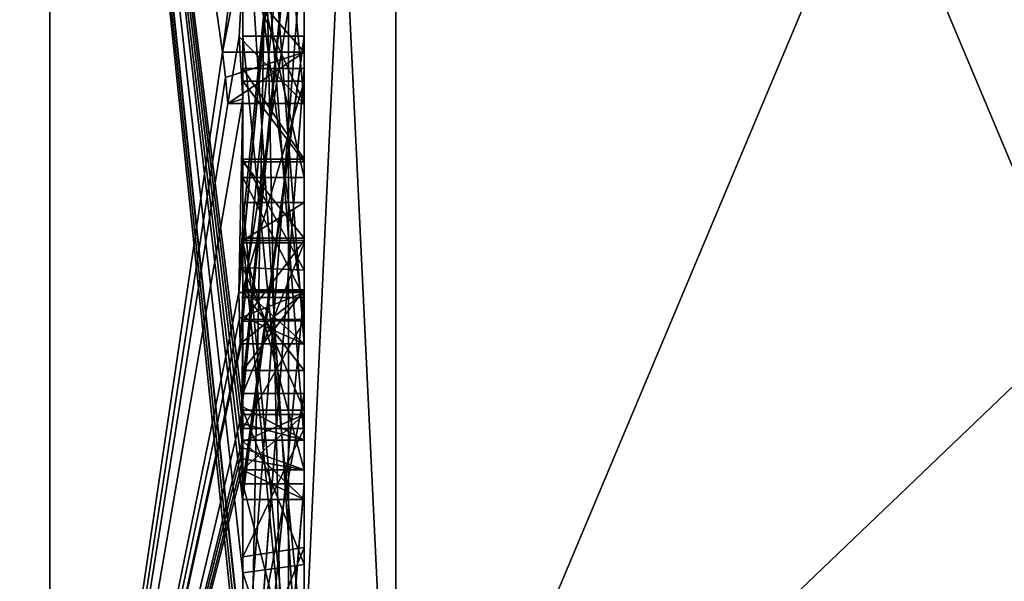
# Model space of a CAD drawing. Extents: x -23 to 470, y -2000 to 0.
# Tile 68 of 172: x 463.67 to 466.89, y -1988.24 to -1986.41. Entities that reach past the tile are written whole.
import ezdxf

# ---------------------------------------------------------------- set-up
doc = ezdxf.new("R2010")
doc.units = 0
doc.header["$LTSCALE"] = 64.024212
for name, color, linetype in [('1003', 7, 'CONTINUOUS'), ('1004', 7, 'CONTINUOUS'), ('1005', 7, 'CONTINUOUS'), ('1006', 7, 'CONTINUOUS'), ('1007', 7, 'CONTINUOUS'), ('1012', 7, 'CONTINUOUS'), ('1013', 7, 'CONTINUOUS'), ('1014', 7, 'CONTINUOUS'), ('1018', 7, 'CONTINUOUS'), ('1019', 7, 'CONTINUOUS'), ('1020', 7, 'CONTINUOUS'), ('1021', 7, 'CONTINUOUS'), ('1022', 7, 'CONTINUOUS'), ('1023', 7, 'CONTINUOUS'), ('1024', 7, 'CONTINUOUS'), ('1026', 7, 'CONTINUOUS'), ('1027', 7, 'CONTINUOUS'), ('1028', 7, 'CONTINUOUS'), ('1029', 7, 'CONTINUOUS'), ('1030', 7, 'CONTINUOUS'), ('1031', 7, 'CONTINUOUS'), ('1032', 7, 'CONTINUOUS'), ('1033', 7, 'CONTINUOUS'), ('1044', 7, 'CONTINUOUS'), ('1045', 7, 'CONTINUOUS'), ('876', 7, 'CONTINUOUS'), ('877', 7, 'CONTINUOUS'), ('881', 7, 'CONTINUOUS'), ('886', 7, 'CONTINUOUS'), ('887', 7, 'CONTINUOUS'), ('896', 7, 'CONTINUOUS'), ('897', 7, 'CONTINUOUS'), ('898', 7, 'CONTINUOUS'), ('901', 7, 'CONTINUOUS'), ('902', 7, 'CONTINUOUS'), ('903', 7, 'CONTINUOUS'), ('905', 7, 'CONTINUOUS'), ('907', 7, 'CONTINUOUS'), ('908', 7, 'CONTINUOUS'), ('910', 7, 'CONTINUOUS'), ('911', 7, 'CONTINUOUS'), ('915', 7, 'CONTINUOUS'), ('917', 7, 'CONTINUOUS'), ('918', 7, 'CONTINUOUS'), ('919', 7, 'CONTINUOUS'), ('923', 7, 'CONTINUOUS'), ('957', 7, 'CONTINUOUS'), ('958', 7, 'CONTINUOUS')]:
    doc.layers.add(name, color=color, linetype=linetype)

msp = doc.modelspace()

# ---------------------------------------------------------------- linework, layer by layer
at = {"layer": '1003', "linetype": 'CONTINUOUS'}
for points in [[(464.4, -1986.8713, 25.1498), (464.4, -1986.608, 25.3018), (464.6, -1986.8713, 25.1498), (464.4, -1986.8713, 25.1498)], [(464.4, -1986.608, 25.3018), (464.6, -1986.608, 25.3018), (464.6, -1986.8713, 25.1498), (464.4, -1986.608, 25.3018)]]:
    msp.add_3dface(points, dxfattribs=at)
at = {"layer": '1004', "linetype": 'CONTINUOUS'}
for points in [[(464.4, -1986.608, 25.3018), (464.4, -1987.2894, 26.4821), (464.6, -1986.608, 25.3018), (464.4, -1986.608, 25.3018)], [(464.4, -1987.2894, 26.4821), (464.6, -1987.2894, 26.4821), (464.6, -1986.608, 25.3018), (464.4, -1987.2894, 26.4821)]]:
    msp.add_3dface(points, dxfattribs=at)
at = {"layer": '1005', "linetype": 'CONTINUOUS'}
for points in [[(464.4, -1987.2894, 26.4821), (464.4, -1987.5527, 26.33), (464.6, -1987.2894, 26.4821), (464.4, -1987.2894, 26.4821)], [(464.4, -1987.5527, 26.33), (464.6, -1987.5527, 26.33), (464.6, -1987.2894, 26.4821), (464.4, -1987.5527, 26.33)]]:
    msp.add_3dface(points, dxfattribs=at)
at = {"layer": '1006', "linetype": 'CONTINUOUS'}
for points in [[(464.4, -1987.5527, 26.33), (464.4, -1987.2944, 25.8826), (464.6, -1987.5527, 26.33), (464.4, -1987.5527, 26.33)], [(464.4, -1987.2944, 25.8826), (464.6, -1987.2944, 25.8826), (464.6, -1987.5527, 26.33), (464.4, -1987.2944, 25.8826)]]:
    msp.add_3dface(points, dxfattribs=at)
at = {"layer": '1007', "linetype": 'CONTINUOUS'}
for points in [[(464.4, -1987.2944, 25.8826), (464.4, -1989.3659, 24.6866), (464.6, -1987.2944, 25.8826), (464.4, -1987.2944, 25.8826)], [(464.4, -1989.3659, 24.6866), (464.6, -1989.3659, 24.6866), (464.6, -1987.2944, 25.8826), (464.4, -1989.3659, 24.6866)]]:
    msp.add_3dface(points, dxfattribs=at)
at = {"layer": '1012', "linetype": 'CONTINUOUS'}
for points in [[(464.3834, -1986.2602, 46.718), (464.6, -1986.5125, 46.8636), (464.6, -1983.9144, 45.3636), (464.3834, -1986.2602, 46.718)], [(464.3834, -1986.2602, 46.718), (464.3341, -1986.5125, 46.8636), (464.6, -1986.5125, 46.8636), (464.3834, -1986.2602, 46.718)]]:
    msp.add_3dface(points, dxfattribs=at)
at = {"layer": '1013', "linetype": 'CONTINUOUS'}
for points in [[(464.3341, -1986.5125, 46.8636), (464.3429, -1986.5961, 46.7189), (464.6, -1986.5125, 46.8636), (464.3341, -1986.5125, 46.8636)], [(464.3429, -1986.5961, 46.7189), (464.3508, -1986.6805, 46.5727), (464.6, -1986.5125, 46.8636), (464.3429, -1986.5961, 46.7189)], [(464.3508, -1986.6805, 46.5727), (464.6, -1986.6805, 46.5727), (464.6, -1986.5125, 46.8636), (464.3508, -1986.6805, 46.5727)]]:
    msp.add_3dface(points, dxfattribs=at)
at = {"layer": '1014', "linetype": 'CONTINUOUS'}
for points in [[(464.4, -1986.2421, 46.3196), (464.4, -1984.4525, 45.2864), (464.6, -1986.6805, 46.5727), (464.4, -1986.2421, 46.3196)], [(464.4, -1984.4525, 45.2864), (464.6, -1984.4525, 45.2864), (464.6, -1986.6805, 46.5727), (464.4, -1984.4525, 45.2864)], [(464.3877, -1986.4626, 46.4469), (464.4, -1986.2421, 46.3196), (464.6, -1986.6805, 46.5727), (464.3877, -1986.4626, 46.4469)], [(464.3508, -1986.6805, 46.5727), (464.3877, -1986.4626, 46.4469), (464.6, -1986.6805, 46.5727), (464.3508, -1986.6805, 46.5727)]]:
    msp.add_3dface(points, dxfattribs=at)
at = {"layer": '1018', "linetype": 'CONTINUOUS'}
for points in [[(464.3967, -1987.1853, 45.4378), (464.3867, -1987.2981, 45.5029), (464.6, -1985.0701, 44.2166), (464.3967, -1987.1853, 45.4378)], [(464.3867, -1987.2981, 45.5029), (464.6, -1987.2981, 45.5029), (464.6, -1985.0701, 44.2166), (464.3867, -1987.2981, 45.5029)], [(464.4, -1987.0722, 45.3725), (464.3967, -1987.1853, 45.4378), (464.6, -1985.0701, 44.2166), (464.4, -1987.0722, 45.3725)], [(464.4, -1985.0701, 44.2166), (464.4, -1987.0722, 45.3725), (464.6, -1985.0701, 44.2166), (464.4, -1985.0701, 44.2166)]]:
    msp.add_3dface(points, dxfattribs=at)
at = {"layer": '1019', "linetype": 'CONTINUOUS'}
for points in [[(464.3867, -1987.2981, 45.5029), (464.3893, -1987.3819, 45.3577), (464.6, -1987.2981, 45.5029), (464.3867, -1987.2981, 45.5029)], [(464.3893, -1987.3819, 45.3577), (464.3915, -1987.4661, 45.212), (464.6, -1987.2981, 45.5029), (464.3893, -1987.3819, 45.3577)], [(464.3915, -1987.4661, 45.212), (464.6, -1987.4661, 45.212), (464.6, -1987.2981, 45.5029), (464.3915, -1987.4661, 45.212)]]:
    msp.add_3dface(points, dxfattribs=at)
at = {"layer": '1020', "linetype": 'CONTINUOUS'}
for points in [[(464.3989, -1987.6475, 44.7575), (464.3958, -1987.6968, 44.8124), (464.6, -1985.5888, 42.4636), (464.3989, -1987.6475, 44.7575)], [(464.3958, -1987.6968, 44.8124), (464.6, -1987.6968, 44.8124), (464.6, -1985.5888, 42.4636), (464.3958, -1987.6968, 44.8124)], [(464.4, -1987.5981, 44.7025), (464.3989, -1987.6475, 44.7575), (464.6, -1985.5888, 42.4636), (464.4, -1987.5981, 44.7025)], [(464.4, -1985.5888, 42.4636), (464.4, -1987.5981, 44.7025), (464.6, -1985.5888, 42.4636), (464.4, -1985.5888, 42.4636)]]:
    msp.add_3dface(points, dxfattribs=at)
at = {"layer": '1021', "linetype": 'CONTINUOUS'}
for points in [[(464.3958, -1987.6968, 44.8124), (464.3969, -1987.787, 44.656), (464.6, -1987.6968, 44.8124), (464.3958, -1987.6968, 44.8124)], [(464.3969, -1987.787, 44.656), (464.3978, -1987.8775, 44.4994), (464.6, -1987.6968, 44.8124), (464.3969, -1987.787, 44.656)], [(464.3978, -1987.8775, 44.4994), (464.6, -1987.8775, 44.4994), (464.6, -1987.6968, 44.8124), (464.3978, -1987.8775, 44.4994)]]:
    msp.add_3dface(points, dxfattribs=at)
at = {"layer": '1022', "linetype": 'CONTINUOUS'}
for points in [[(464.4, -1987.8058, 44.4205), (464.4, -1987.1358, 43.6833), (464.6, -1987.8775, 44.4994), (464.4, -1987.8058, 44.4205)], [(464.4, -1987.1358, 43.6833), (464.6, -1987.1358, 43.6833), (464.6, -1987.8775, 44.4994), (464.4, -1987.1358, 43.6833)], [(464.3995, -1987.8416, 44.46), (464.4, -1987.8058, 44.4205), (464.6, -1987.8775, 44.4994), (464.3995, -1987.8416, 44.46)], [(464.3978, -1987.8775, 44.4994), (464.3995, -1987.8416, 44.46), (464.6, -1987.8775, 44.4994), (464.3978, -1987.8775, 44.4994)]]:
    msp.add_3dface(points, dxfattribs=at)
at = {"layer": '1023', "linetype": 'CONTINUOUS'}
for points in [[(464.4, -1987.1358, 43.6833), (464.4, -1987.6281, 42.8308), (464.6, -1987.1358, 43.6833), (464.4, -1987.1358, 43.6833)], [(464.4, -1987.6281, 42.8308), (464.6, -1987.6281, 42.8308), (464.6, -1987.1358, 43.6833), (464.4, -1987.6281, 42.8308)]]:
    msp.add_3dface(points, dxfattribs=at)
at = {"layer": '1024', "linetype": 'CONTINUOUS'}
for points in [[(464.4, -1987.6281, 42.8308), (464.4, -1988.7017, 43.0683), (464.6, -1987.6281, 42.8308), (464.4, -1987.6281, 42.8308)], [(464.4, -1988.7017, 43.0683), (464.6, -1988.7035, 43.0687), (464.6, -1987.6281, 42.8308), (464.4, -1988.7017, 43.0683)]]:
    msp.add_3dface(points, dxfattribs=at)
at = {"layer": '1026', "linetype": 'CONTINUOUS'}
for points in [[(464.4, -1987.3148, 42.7653), (464.4, -1986.9225, 43.4447), (464.6, -1987.3148, 42.7653), (464.4, -1987.3148, 42.7653)], [(464.6, -1987.3148, 42.7653), (464.4, -1986.9225, 43.4447), (464.6, -1986.9225, 43.4447), (464.6, -1987.3148, 42.7653)]]:
    msp.add_3dface(points, dxfattribs=at)
at = {"layer": '1027', "linetype": 'CONTINUOUS'}
for points in [[(464.4, -1986.9225, 43.4447), (464.4, -1986.0428, 42.4851), (464.6, -1986.9225, 43.4447), (464.4, -1986.9225, 43.4447)], [(464.4, -1986.0428, 42.4851), (464.6, -1986.0428, 42.4851), (464.6, -1986.9225, 43.4447), (464.4, -1986.0428, 42.4851)]]:
    msp.add_3dface(points, dxfattribs=at)
at = {"layer": '1028', "linetype": 'CONTINUOUS'}
for points in [[(464.4, -1986.0428, 42.4851), (464.4, -1987.3148, 42.7653), (464.6, -1986.0428, 42.4851), (464.4, -1986.0428, 42.4851)], [(464.4, -1987.3148, 42.7653), (464.6, -1987.3148, 42.7653), (464.6, -1986.0428, 42.4851), (464.4, -1987.3148, 42.7653)]]:
    msp.add_3dface(points, dxfattribs=at)
at = {"layer": '1029', "linetype": 'CONTINUOUS'}
for points in [[(464.4, -1986.8623, 40.2577), (464.4, -1986.5668, 40.7696), (464.6, -1986.8623, 40.2577), (464.4, -1986.8623, 40.2577)], [(464.4, -1986.5668, 40.7696), (464.6, -1986.5668, 40.7696), (464.6, -1986.8623, 40.2577), (464.4, -1986.5668, 40.7696)]]:
    msp.add_3dface(points, dxfattribs=at)
at = {"layer": '1030', "linetype": 'CONTINUOUS'}
for points in [[(464.4, -1989.0759, 41.8156), (464.4, -1987.0044, 40.6196), (464.6, -1989.0759, 41.8156), (464.4, -1989.0759, 41.8156)], [(464.6, -1989.0759, 41.8156), (464.4, -1987.0044, 40.6196), (464.6, -1987.0044, 40.6196), (464.6, -1989.0759, 41.8156)]]:
    msp.add_3dface(points, dxfattribs=at)
at = {"layer": '1031', "linetype": 'CONTINUOUS'}
for points in [[(464.4, -1987.0044, 40.6196), (464.4, -1987.1278, 40.406), (464.6, -1987.0044, 40.6196), (464.4, -1987.0044, 40.6196)], [(464.4, -1987.1278, 40.406), (464.6, -1987.1278, 40.406), (464.6, -1987.0044, 40.6196), (464.4, -1987.1278, 40.406)]]:
    msp.add_3dface(points, dxfattribs=at)
at = {"layer": '1032', "linetype": 'CONTINUOUS'}
for points in [[(464.4, -1987.1278, 40.406), (464.4, -1987.3925, 40.1131), (464.6, -1987.1278, 40.406), (464.4, -1987.1278, 40.406)], [(464.4, -1987.3925, 40.1131), (464.6, -1987.3909, 40.1138), (464.6, -1987.1278, 40.406), (464.4, -1987.3925, 40.1131)], [(464.4, -1987.3925, 40.1131), (464.4, -1987.7428, 39.9829), (464.6, -1987.3909, 40.1138), (464.4, -1987.3925, 40.1131)], [(464.4, -1987.7428, 39.9829), (464.6, -1987.7428, 39.9829), (464.6, -1987.3909, 40.1138), (464.4, -1987.7428, 39.9829)]]:
    msp.add_3dface(points, dxfattribs=at)
at = {"layer": '1033', "linetype": 'CONTINUOUS'}
for points in [[(464.4, -1987.7428, 39.9829), (464.4, -1988.1618, 40.0093), (464.6, -1987.7428, 39.9829), (464.4, -1987.7428, 39.9829)], [(464.4, -1988.1618, 40.0093), (464.6, -1988.1316, 40.0018), (464.6, -1987.7428, 39.9829), (464.4, -1988.1618, 40.0093)], [(464.4, -1988.1618, 40.0093), (464.4, -1988.6269, 40.2036), (464.6, -1988.1316, 40.0018), (464.4, -1988.1618, 40.0093)], [(464.4, -1988.6269, 40.2036), (464.6, -1988.6269, 40.2036), (464.6, -1988.1316, 40.0018), (464.4, -1988.6269, 40.2036)]]:
    msp.add_3dface(points, dxfattribs=at)
at = {"layer": '1044', "linetype": 'CONTINUOUS'}
for points in [[(464.4, -1988.7004, 37.0741), (464.4, -1987.9233, 38.4201), (464.6, -1988.7004, 37.0741), (464.4, -1988.7004, 37.0741)], [(464.4, -1987.9233, 38.4201), (464.6, -1987.9233, 38.4201), (464.6, -1988.7004, 37.0741), (464.4, -1987.9233, 38.4201)]]:
    msp.add_3dface(points, dxfattribs=at)
at = {"layer": '1045', "linetype": 'CONTINUOUS'}
for points in [[(464.4, -1990.2826, 39.7822), (464.3963, -1990.4022, 39.8513), (464.6, -1987.9233, 38.4201), (464.4, -1990.2826, 39.7822)], [(464.3963, -1990.4022, 39.8513), (464.6, -1990.5214, 39.9201), (464.6, -1987.9233, 38.4201), (464.3963, -1990.4022, 39.8513)], [(464.4, -1987.9233, 38.4201), (464.4, -1990.2826, 39.7822), (464.6, -1987.9233, 38.4201), (464.4, -1987.9233, 38.4201)]]:
    msp.add_3dface(points, dxfattribs=at)
at = {"layer": '876', "linetype": 'CONTINUOUS'}
for points in [[(464.9, -1982.093, 47.4185), (464.9, -1989.5332, 34.5315), (468.0232, -1982.093, 47.4185), (464.9, -1982.093, 47.4185)], [(468.0232, -1982.093, 47.4185), (464.9, -1989.5332, 34.5315), (468.7857, -1985.8131, 40.975), (468.0232, -1982.093, 47.4185)], [(468.7857, -1985.8131, 40.975), (464.9, -1989.5332, 34.5315), (468.0232, -1989.5332, 34.5315), (468.7857, -1985.8131, 40.975)]]:
    msp.add_3dface(points, dxfattribs=at)
at = {"layer": '877', "linetype": 'CONTINUOUS'}
for points in [[(464.9, -1989.5332, 31.4685), (464.9, -1982.093, 18.5815), (468.0232, -1989.5332, 31.4685), (464.9, -1989.5332, 31.4685)], [(468.0232, -1989.5332, 31.4685), (464.9, -1982.093, 18.5815), (468.7857, -1985.8131, 25.025), (468.0232, -1989.5332, 31.4685)]]:
    msp.add_3dface(points, dxfattribs=at)
at = {"layer": '881', "linetype": 'CONTINUOUS'}
for points in [[(464.4, -1985.1824, 22.8326), (464.4, -1982.471, 18.2362), (464.4, -1990.0213, 31.3138), (464.4, -1985.1824, 22.8326)], [(464.4, -1987.9233, 38.4201), (464.4, -1988.7004, 37.0741), (464.4, -1982.471, 47.7638), (464.4, -1987.9233, 38.4201)], [(464.4, -1982.471, 47.7638), (464.4, -1988.7004, 37.0741), (464.4, -1990.0213, 34.6862), (464.4, -1982.471, 47.7638)], [(464.4, -1986.8623, 40.2577), (464.4, -1987.9233, 38.4201), (464.4, -1982.471, 47.7638), (464.4, -1986.8623, 40.2577)], [(464.4, -1986.5668, 40.7696), (464.4, -1986.8623, 40.2577), (464.4, -1982.471, 47.7638), (464.4, -1986.5668, 40.7696)], [(464.4, -1985.7982, 42.1008), (464.4, -1986.5668, 40.7696), (464.4, -1982.471, 47.7638), (464.4, -1985.7982, 42.1008)], [(464.4, -1987.6713, 21.3956), (464.4, -1983.1573, 17.0074), (464.4, -1985.1824, 22.8326), (464.4, -1987.6713, 21.3956)], [(464.4, -1987.2856, 45.1078), (464.4, -1985.5888, 42.4636), (464.4, -1984.868, 43.712), (464.4, -1987.2856, 45.1078)], [(464.4, -1985.0701, 44.2166), (464.4, -1985.9098, 45.2243), (464.4, -1986.6649, 45.8527), (464.4, -1985.0701, 44.2166)], [(464.4, -1987.0722, 45.3725), (464.4, -1985.0701, 44.2166), (464.4, -1986.6649, 45.8527), (464.4, -1987.0722, 45.3725)], [(464.4, -1985.3536, 23.129), (464.4, -1985.1824, 22.8326), (464.4, -1990.0213, 31.3138), (464.4, -1985.3536, 23.129)], [(464.4, -1987.3864, 21.9554), (464.4, -1985.3536, 23.129), (464.4, -1985.8936, 24.0644), (464.4, -1987.3864, 21.9554)], [(464.4, -1985.8936, 24.0644), (464.4, -1985.3536, 23.129), (464.4, -1990.0213, 31.3138), (464.4, -1985.8936, 24.0644)], [(464.4, -1987.5981, 44.7025), (464.4, -1985.5888, 42.4636), (464.4, -1987.4432, 44.9061), (464.4, -1987.5981, 44.7025)], [(464.4, -1987.4432, 44.9061), (464.4, -1985.5888, 42.4636), (464.4, -1987.2856, 45.1078), (464.4, -1987.4432, 44.9061)], [(464.4, -1988.8863, 42.752), (464.4, -1986.5668, 40.7696), (464.4, -1985.7982, 42.1008), (464.4, -1988.8863, 42.752)], [(464.4, -1986.0881, 24.4014), (464.4, -1985.8936, 24.0644), (464.4, -1990.0213, 31.3138), (464.4, -1986.0881, 24.4014)], [(464.4, -1985.9098, 45.2243), (464.4, -1986.2421, 46.3196), (464.4, -1986.6649, 45.8527), (464.4, -1985.9098, 45.2243)], [(464.4, -1986.9225, 43.4447), (464.4, -1987.3148, 42.7653), (464.4, -1986.0428, 42.4851), (464.4, -1986.9225, 43.4447)], [(464.4, -1988.6844, 22.9024), (464.4, -1986.0881, 24.4014), (464.4, -1986.8713, 25.1498), (464.4, -1988.6844, 22.9024)], [(464.4, -1986.8713, 25.1498), (464.4, -1986.0881, 24.4014), (464.4, -1986.608, 25.3018), (464.4, -1986.8713, 25.1498)], [(464.4, -1986.608, 25.3018), (464.4, -1986.0881, 24.4014), (464.4, -1990.0213, 31.3138), (464.4, -1986.608, 25.3018)], [(464.4, -1987.9214, 21.7412), (464.4, -1986.4607, 23.7837), (464.4, -1988.4993, 22.6066), (464.4, -1987.9214, 21.7412)], [(464.4, -1989.158, 42.2656), (464.4, -1986.5668, 40.7696), (464.4, -1989.024, 42.5097), (464.4, -1989.158, 42.2656)], [(464.4, -1989.024, 42.5097), (464.4, -1986.5668, 40.7696), (464.4, -1988.8863, 42.752), (464.4, -1989.024, 42.5097)], [(464.4, -1987.2894, 26.4821), (464.4, -1986.608, 25.3018), (464.4, -1990.0213, 31.3138), (464.4, -1987.2894, 26.4821)], [(464.4, -1987.2164, 39.8471), (464.4, -1987.9233, 38.4201), (464.4, -1986.8623, 40.2577), (464.4, -1987.2164, 39.8471)], [(464.4, -1987.1201, 25.5806), (464.4, -1988.6844, 22.9024), (464.4, -1986.8713, 25.1498), (464.4, -1987.1201, 25.5806)], [(464.4, -1987.0044, 40.6196), (464.4, -1989.0759, 41.8156), (464.4, -1987.1278, 40.406), (464.4, -1987.0044, 40.6196)], [(464.4, -1988.9428, 23.9538), (464.4, -1988.6844, 22.9024), (464.4, -1987.1201, 25.5806), (464.4, -1988.9428, 23.9538)], [(464.4, -1989.1915, 24.3847), (464.4, -1988.9428, 23.9538), (464.4, -1987.1201, 25.5806), (464.4, -1989.1915, 24.3847)], [(464.4, -1987.1278, 40.406), (464.4, -1989.0759, 41.8156), (464.4, -1987.3925, 40.1131), (464.4, -1987.1278, 40.406)], [(464.4, -1987.1358, 43.6833), (464.4, -1987.8058, 44.4205), (464.4, -1987.6281, 42.8308), (464.4, -1987.1358, 43.6833)], [(464.4, -1987.6825, 39.6419), (464.4, -1987.9233, 38.4201), (464.4, -1987.2164, 39.8471), (464.4, -1987.6825, 39.6419)], [(464.4, -1987.5527, 26.33), (464.4, -1987.2894, 26.4821), (464.4, -1990.0213, 31.3138), (464.4, -1987.5527, 26.33)], [(464.4, -1987.2944, 25.8826), (464.4, -1987.5527, 26.33), (464.4, -1989.3659, 24.6866), (464.4, -1987.2944, 25.8826)], [(464.4, -1987.3925, 40.1131), (464.4, -1989.0759, 41.8156), (464.4, -1987.7428, 39.9829), (464.4, -1987.3925, 40.1131)], [(464.4, -1989.3659, 24.6866), (464.4, -1987.5527, 26.33), (464.4, -1990.0213, 31.3138), (464.4, -1989.3659, 24.6866)], [(464.4, -1987.6281, 42.8308), (464.4, -1987.8058, 44.4205), (464.4, -1988.2671, 43.7532), (464.4, -1987.6281, 42.8308)], [(464.4, -1988.7017, 43.0683), (464.4, -1987.6281, 42.8308), (464.4, -1988.2671, 43.7532), (464.4, -1988.7017, 43.0683)], [(464.4, -1988.2139, 39.6461), (464.4, -1987.9233, 38.4201), (464.4, -1987.6825, 39.6419), (464.4, -1988.2139, 39.6461)], [(464.4, -1987.7428, 39.9829), (464.4, -1989.0759, 41.8156), (464.4, -1988.1618, 40.0093), (464.4, -1987.7428, 39.9829)], [(464.4, -1988.2162, 22.1702), (464.4, -1987.9214, 21.7412), (464.4, -1988.4993, 22.6066), (464.4, -1988.2162, 22.1702)], [(464.4, -1990.2826, 39.7822), (464.4, -1987.9233, 38.4201), (464.4, -1989.9704, 40.5706), (464.4, -1990.2826, 39.7822)], [(464.4, -1989.9704, 40.5706), (464.4, -1987.9233, 38.4201), (464.4, -1989.3232, 40.2874), (464.4, -1989.9704, 40.5706)], [(464.4, -1989.3232, 40.2874), (464.4, -1987.9233, 38.4201), (464.4, -1988.8118, 39.8832), (464.4, -1989.3232, 40.2874)], [(464.4, -1988.8118, 39.8832), (464.4, -1987.9233, 38.4201), (464.4, -1988.2139, 39.6461), (464.4, -1988.8118, 39.8832)], [(464.4, -1988.1618, 40.0093), (464.4, -1989.0759, 41.8156), (464.4, -1988.6269, 40.2036), (464.4, -1988.1618, 40.0093)]]:
    msp.add_3dface(points, dxfattribs=at)
at = {"layer": '886', "linetype": 'CONTINUOUS'}
for points in [[(462.1949, -1989.7843, 45.921), (463.7698, -1982.5797, 51.3246), (462.1949, -1978.793, 53.9066), (462.1949, -1989.7843, 45.921)], [(463.7698, -1990.3246, 43.5797), (463.7698, -1982.5797, 51.3246), (462.1949, -1989.7843, 45.921), (463.7698, -1990.3246, 43.5797)], [(464.3341, -1986.5125, 46.8636), (464.4, -1986.0038, 46.5699), (463.7698, -1982.5797, 51.3246), (464.3341, -1986.5125, 46.8636)], [(463.7698, -1990.3246, 43.5797), (464.3341, -1986.5125, 46.8636), (463.7698, -1982.5797, 51.3246), (463.7698, -1990.3246, 43.5797)], [(464.3834, -1986.2602, 46.718), (464.4, -1986.0038, 46.5699), (464.3341, -1986.5125, 46.8636), (464.3834, -1986.2602, 46.718)], [(464.4, -1986.6649, 45.8527), (464.4, -1986.2421, 46.3196), (464.3877, -1986.4626, 46.4469), (464.4, -1986.6649, 45.8527)], [(464.3508, -1986.6805, 46.5727), (464.4, -1986.6649, 45.8527), (464.3877, -1986.4626, 46.4469), (464.3508, -1986.6805, 46.5727)], [(464.3429, -1986.5961, 46.7189), (464.3341, -1986.5125, 46.8636), (463.7698, -1990.3246, 43.5797), (464.3429, -1986.5961, 46.7189)], [(464.3508, -1986.6805, 46.5727), (464.3429, -1986.5961, 46.7189), (463.7698, -1990.3246, 43.5797), (464.3508, -1986.6805, 46.5727)], [(464.4, -1986.6649, 45.8527), (464.3508, -1986.6805, 46.5727), (463.7698, -1990.3246, 43.5797), (464.4, -1986.6649, 45.8527)], [(464.3867, -1987.2981, 45.5029), (464.4, -1986.6649, 45.8527), (463.7698, -1990.3246, 43.5797), (464.3867, -1987.2981, 45.5029)], [(464.4, -1987.0722, 45.3725), (464.4, -1986.6649, 45.8527), (464.3867, -1987.2981, 45.5029), (464.4, -1987.0722, 45.3725)], [(464.3967, -1987.1853, 45.4378), (464.4, -1987.0722, 45.3725), (464.3867, -1987.2981, 45.5029), (464.3967, -1987.1853, 45.4378)], [(464.3893, -1987.3819, 45.3577), (464.3867, -1987.2981, 45.5029), (463.7698, -1990.3246, 43.5797), (464.3893, -1987.3819, 45.3577)], [(464.4, -1987.4432, 44.9061), (464.4, -1987.2856, 45.1078), (464.3979, -1987.376, 45.1599), (464.4, -1987.4432, 44.9061)], [(464.3915, -1987.4661, 45.212), (464.4, -1987.4432, 44.9061), (464.3979, -1987.376, 45.1599), (464.3915, -1987.4661, 45.212)], [(464.3915, -1987.4661, 45.212), (464.3893, -1987.3819, 45.3577), (463.7698, -1990.3246, 43.5797), (464.3915, -1987.4661, 45.212)], [(464.4, -1987.4432, 44.9061), (464.3915, -1987.4661, 45.212), (463.7698, -1990.3246, 43.5797), (464.4, -1987.4432, 44.9061)], [(464.3958, -1987.6968, 44.8124), (464.4, -1987.4432, 44.9061), (463.7698, -1990.3246, 43.5797), (464.3958, -1987.6968, 44.8124)], [(464.3989, -1987.6475, 44.7575), (464.4, -1987.4432, 44.9061), (464.3958, -1987.6968, 44.8124), (464.3989, -1987.6475, 44.7575)], [(464.4, -1987.5981, 44.7025), (464.4, -1987.4432, 44.9061), (464.3989, -1987.6475, 44.7575), (464.4, -1987.5981, 44.7025)], [(464.3969, -1987.787, 44.656), (464.3958, -1987.6968, 44.8124), (463.7698, -1990.3246, 43.5797), (464.3969, -1987.787, 44.656)], [(464.3978, -1987.8775, 44.4994), (464.3969, -1987.787, 44.656), (463.7698, -1990.3246, 43.5797), (464.3978, -1987.8775, 44.4994)], [(464.4, -1988.2671, 43.7532), (464.4, -1987.8058, 44.4205), (463.7698, -1990.3246, 43.5797), (464.4, -1988.2671, 43.7532)], [(464.4, -1987.8058, 44.4205), (464.3995, -1987.8416, 44.46), (463.7698, -1990.3246, 43.5797), (464.4, -1987.8058, 44.4205)], [(464.3995, -1987.8416, 44.46), (464.3978, -1987.8775, 44.4994), (463.7698, -1990.3246, 43.5797), (464.3995, -1987.8416, 44.46)]]:
    msp.add_3dface(points, dxfattribs=at)
at = {"layer": '887', "linetype": 'CONTINUOUS'}
for points in [[(462.1949, -1978.793, 12.0934), (463.7698, -1982.5797, 14.6754), (462.1949, -1989.7843, 20.079), (462.1949, -1978.793, 12.0934)], [(463.7698, -1982.5797, 14.6754), (463.7698, -1990.3246, 22.4203), (462.1949, -1989.7843, 20.079), (463.7698, -1982.5797, 14.6754)], [(464.4, -1988.2162, 22.1702), (464.4, -1988.4993, 22.6066), (463.7698, -1982.5797, 14.6754), (464.4, -1988.2162, 22.1702)], [(464.4, -1988.2162, 22.1702), (463.7698, -1982.5797, 14.6754), (464.3985, -1987.974, 21.6677), (464.4, -1988.2162, 22.1702)], [(464.4, -1983.1573, 17.0074), (464.4, -1987.6713, 21.3956), (463.7698, -1982.5797, 14.6754), (464.4, -1983.1573, 17.0074)], [(463.7698, -1982.5797, 14.6754), (464.4, -1987.6713, 21.3956), (464.3992, -1987.7259, 21.3641), (463.7698, -1982.5797, 14.6754)], [(463.7698, -1982.5797, 14.6754), (464.4, -1988.6844, 22.9024), (463.7698, -1990.3246, 22.4203), (463.7698, -1982.5797, 14.6754)], [(464.4, -1988.6844, 22.9024), (463.7698, -1982.5797, 14.6754), (464.4, -1988.599, 22.7504), (464.4, -1988.6844, 22.9024)], [(464.4, -1988.599, 22.7504), (463.7698, -1982.5797, 14.6754), (464.4, -1988.5119, 22.5994), (464.4, -1988.599, 22.7504)], [(464.4, -1988.5119, 22.5994), (463.7698, -1982.5797, 14.6754), (464.4, -1988.4993, 22.6066), (464.4, -1988.5119, 22.5994)], [(464.3985, -1987.974, 21.6677), (463.7698, -1982.5797, 14.6754), (464.3978, -1987.8771, 21.5), (464.3985, -1987.974, 21.6677)], [(464.3978, -1987.8771, 21.5), (463.7698, -1982.5797, 14.6754), (464.3969, -1987.7805, 21.3326), (464.3978, -1987.8771, 21.5)], [(464.3969, -1987.7805, 21.3326), (463.7698, -1982.5797, 14.6754), (464.3992, -1987.7259, 21.3641), (464.3969, -1987.7805, 21.3326)], [(464.4, -1987.9214, 21.7412), (464.4, -1988.2162, 22.1702), (464.3985, -1987.974, 21.6677), (464.4, -1987.9214, 21.7412)], [(464.3996, -1987.9477, 21.7045), (464.4, -1987.9214, 21.7412), (464.3985, -1987.974, 21.6677), (464.3996, -1987.9477, 21.7045)]]:
    msp.add_3dface(points, dxfattribs=at)
at = {"layer": '896', "linetype": 'CONTINUOUS'}
for points in [[(464.6, -1987.7805, 21.3326), (464.6, -1985.1824, 22.8326), (464.6, -1985.3536, 23.129), (464.6, -1987.7805, 21.3326)], [(464.6, -1987.3864, 21.9554), (464.6, -1987.7805, 21.3326), (464.6, -1985.3536, 23.129), (464.6, -1987.3864, 21.9554)], [(464.6, -1986.4607, 23.7837), (464.6, -1987.974, 21.6677), (464.6, -1985.8936, 24.0644), (464.6, -1986.4607, 23.7837)], [(464.6, -1985.8936, 24.0644), (464.6, -1987.974, 21.6677), (464.6, -1987.3864, 21.9554), (464.6, -1985.8936, 24.0644)], [(464.6, -1986.0881, 24.4014), (464.6, -1986.4607, 23.7837), (464.6, -1985.8936, 24.0644), (464.6, -1986.0881, 24.4014)], [(464.6, -1988.5119, 22.5994), (464.6, -1986.4607, 23.7837), (464.6, -1986.0881, 24.4014), (464.6, -1988.5119, 22.5994)], [(464.6, -1988.6862, 22.9014), (464.6, -1988.5119, 22.5994), (464.6, -1986.0881, 24.4014), (464.6, -1988.6862, 22.9014)], [(464.6, -1986.608, 25.3018), (464.6, -1987.2894, 26.4821), (464.6, -1986.8713, 25.1498), (464.6, -1986.608, 25.3018)], [(464.6, -1986.8713, 25.1498), (464.6, -1987.2894, 26.4821), (464.6, -1987.1201, 25.5806), (464.6, -1986.8713, 25.1498)], [(464.6, -1987.2894, 26.4821), (464.6, -1987.2944, 25.8826), (464.6, -1987.1201, 25.5806), (464.6, -1987.2894, 26.4821)], [(464.6, -1987.1201, 25.5806), (464.6, -1987.2944, 25.8826), (464.6, -1989.1915, 24.3847), (464.6, -1987.1201, 25.5806)], [(464.6, -1987.5527, 26.33), (464.6, -1987.2944, 25.8826), (464.6, -1987.2894, 26.4821), (464.6, -1987.5527, 26.33)], [(464.6, -1987.2944, 25.8826), (464.6, -1989.3659, 24.6866), (464.6, -1989.1915, 24.3847), (464.6, -1987.2944, 25.8826)], [(464.6, -1987.974, 21.6677), (464.6, -1987.7805, 21.3326), (464.6, -1987.3864, 21.9554), (464.6, -1987.974, 21.6677)]]:
    msp.add_3dface(points, dxfattribs=at)
at = {"layer": '897', "linetype": 'CONTINUOUS'}
for points in [[(464.4, -1987.1201, 25.5806), (464.4, -1986.8713, 25.1498), (464.6, -1987.1201, 25.5806), (464.4, -1987.1201, 25.5806)], [(464.4, -1986.8713, 25.1498), (464.6, -1986.8713, 25.1498), (464.6, -1987.1201, 25.5806), (464.4, -1986.8713, 25.1498)]]:
    msp.add_3dface(points, dxfattribs=at)
at = {"layer": '898', "linetype": 'CONTINUOUS'}
for points in [[(464.4, -1989.1915, 24.3847), (464.4, -1987.1201, 25.5806), (464.6, -1989.1915, 24.3847), (464.4, -1989.1915, 24.3847)], [(464.4, -1987.1201, 25.5806), (464.6, -1987.1201, 25.5806), (464.6, -1989.1915, 24.3847), (464.4, -1987.1201, 25.5806)]]:
    msp.add_3dface(points, dxfattribs=at)
at = {"layer": '901', "linetype": 'CONTINUOUS'}
for points in [[(464.3978, -1987.8771, 21.5), (464.3969, -1987.7805, 21.3326), (464.6, -1987.974, 21.6677), (464.3978, -1987.8771, 21.5)], [(464.3969, -1987.7805, 21.3326), (464.6, -1987.7805, 21.3326), (464.6, -1987.974, 21.6677), (464.3969, -1987.7805, 21.3326)], [(464.3985, -1987.974, 21.6677), (464.3978, -1987.8771, 21.5), (464.6, -1987.974, 21.6677), (464.3985, -1987.974, 21.6677)]]:
    msp.add_3dface(points, dxfattribs=at)
at = {"layer": '902', "linetype": 'CONTINUOUS'}
for points in [[(464.3996, -1987.9477, 21.7045), (464.3985, -1987.974, 21.6677), (464.6, -1986.4607, 23.7837), (464.3996, -1987.9477, 21.7045)], [(464.3985, -1987.974, 21.6677), (464.6, -1987.974, 21.6677), (464.6, -1986.4607, 23.7837), (464.3985, -1987.974, 21.6677)], [(464.4, -1987.9214, 21.7412), (464.3996, -1987.9477, 21.7045), (464.6, -1986.4607, 23.7837), (464.4, -1987.9214, 21.7412)], [(464.4, -1986.4607, 23.7837), (464.4, -1987.9214, 21.7412), (464.6, -1986.4607, 23.7837), (464.4, -1986.4607, 23.7837)]]:
    msp.add_3dface(points, dxfattribs=at)
at = {"layer": '903', "linetype": 'CONTINUOUS'}
for points in [[(464.4, -1988.4993, 22.6066), (464.4, -1986.4607, 23.7837), (464.6, -1988.5119, 22.5994), (464.4, -1988.4993, 22.6066)], [(464.4, -1986.4607, 23.7837), (464.6, -1986.4607, 23.7837), (464.6, -1988.5119, 22.5994), (464.4, -1986.4607, 23.7837)]]:
    msp.add_3dface(points, dxfattribs=at)
at = {"layer": '905', "linetype": 'CONTINUOUS'}
for points in [[(464.4, -1986.0881, 24.4014), (464.4, -1988.6844, 22.9024), (464.6, -1986.0881, 24.4014), (464.4, -1986.0881, 24.4014)], [(464.4, -1988.6844, 22.9024), (464.6, -1988.6862, 22.9014), (464.6, -1986.0881, 24.4014), (464.4, -1988.6844, 22.9024)]]:
    msp.add_3dface(points, dxfattribs=at)
at = {"layer": '907', "linetype": 'CONTINUOUS'}
for points in [[(464.4, -1987.3864, 21.9554), (464.4, -1985.8936, 24.0644), (464.6, -1987.3864, 21.9554), (464.4, -1987.3864, 21.9554)], [(464.4, -1985.8936, 24.0644), (464.6, -1985.8936, 24.0644), (464.6, -1987.3864, 21.9554), (464.4, -1985.8936, 24.0644)]]:
    msp.add_3dface(points, dxfattribs=at)
at = {"layer": '908', "linetype": 'CONTINUOUS'}
for points in [[(464.4, -1985.3536, 23.129), (464.4, -1987.3864, 21.9554), (464.6, -1985.3536, 23.129), (464.4, -1985.3536, 23.129)], [(464.4, -1987.3864, 21.9554), (464.6, -1987.3864, 21.9554), (464.6, -1985.3536, 23.129), (464.4, -1987.3864, 21.9554)]]:
    msp.add_3dface(points, dxfattribs=at)
at = {"layer": '910', "linetype": 'CONTINUOUS'}
for points in [[(464.4, -1987.6713, 21.3956), (464.4, -1985.1824, 22.8326), (464.6, -1987.7805, 21.3326), (464.4, -1987.6713, 21.3956)], [(464.4, -1985.1824, 22.8326), (464.6, -1985.1824, 22.8326), (464.6, -1987.7805, 21.3326), (464.4, -1985.1824, 22.8326)], [(464.3992, -1987.7259, 21.3641), (464.4, -1987.6713, 21.3956), (464.6, -1987.7805, 21.3326), (464.3992, -1987.7259, 21.3641)], [(464.3969, -1987.7805, 21.3326), (464.3992, -1987.7259, 21.3641), (464.6, -1987.7805, 21.3326), (464.3969, -1987.7805, 21.3326)]]:
    msp.add_3dface(points, dxfattribs=at)
at = {"layer": '911', "linetype": 'CONTINUOUS'}
for points in [[(464.6, -1986.6805, 46.5727), (464.6, -1984.4525, 45.2864), (464.6, -1983.9144, 45.3636), (464.6, -1986.6805, 46.5727)], [(464.6, -1986.5125, 46.8636), (464.6, -1986.6805, 46.5727), (464.6, -1983.9144, 45.3636), (464.6, -1986.5125, 46.8636)], [(464.6, -1987.4661, 45.212), (464.6, -1984.868, 43.712), (464.6, -1985.0701, 44.2166), (464.6, -1987.4661, 45.212)], [(464.6, -1987.2981, 45.5029), (464.6, -1987.4661, 45.212), (464.6, -1985.0701, 44.2166), (464.6, -1987.2981, 45.5029)], [(464.6, -1985.5888, 42.4636), (464.6, -1987.6968, 44.8124), (464.6, -1986.9225, 43.4447), (464.6, -1985.5888, 42.4636)], [(464.6, -1986.0428, 42.4851), (464.6, -1985.5888, 42.4636), (464.6, -1986.9225, 43.4447), (464.6, -1986.0428, 42.4851)], [(464.6, -1988.8863, 42.752), (464.6, -1985.7982, 42.1008), (464.6, -1988.7035, 43.0687), (464.6, -1988.8863, 42.752)], [(464.6, -1988.7035, 43.0687), (464.6, -1985.7982, 42.1008), (464.6, -1987.6281, 42.8308), (464.6, -1988.7035, 43.0687)], [(464.6, -1987.6281, 42.8308), (464.6, -1985.7982, 42.1008), (464.6, -1987.3148, 42.7653), (464.6, -1987.6281, 42.8308)], [(464.6, -1987.3148, 42.7653), (464.6, -1985.7982, 42.1008), (464.6, -1986.0428, 42.4851), (464.6, -1987.3148, 42.7653)], [(464.6, -1986.5668, 40.7696), (464.6, -1989.1649, 42.2696), (464.6, -1989.0759, 41.8156), (464.6, -1986.5668, 40.7696)], [(464.6, -1986.8623, 40.2577), (464.6, -1986.5668, 40.7696), (464.6, -1987.0044, 40.6196), (464.6, -1986.8623, 40.2577)], [(464.6, -1986.5668, 40.7696), (464.6, -1989.0759, 41.8156), (464.6, -1987.0044, 40.6196), (464.6, -1986.5668, 40.7696)], [(464.6, -1987.2248, 39.8404), (464.6, -1986.8623, 40.2577), (464.6, -1987.3909, 40.1138), (464.6, -1987.2248, 39.8404)], [(464.6, -1987.3909, 40.1138), (464.6, -1986.8623, 40.2577), (464.6, -1987.1278, 40.406), (464.6, -1987.3909, 40.1138)], [(464.6, -1987.1278, 40.406), (464.6, -1986.8623, 40.2577), (464.6, -1987.0044, 40.6196), (464.6, -1987.1278, 40.406)], [(464.6, -1987.1358, 43.6833), (464.6, -1987.6281, 42.8308), (464.6, -1986.9225, 43.4447), (464.6, -1987.1358, 43.6833)], [(464.6, -1987.6281, 42.8308), (464.6, -1987.3148, 42.7653), (464.6, -1986.9225, 43.4447), (464.6, -1987.6281, 42.8308)], [(464.6, -1987.6968, 44.8124), (464.6, -1987.1358, 43.6833), (464.6, -1986.9225, 43.4447), (464.6, -1987.6968, 44.8124)], [(464.6, -1987.8775, 44.4994), (464.6, -1987.1358, 43.6833), (464.6, -1987.6968, 44.8124), (464.6, -1987.8775, 44.4994)], [(464.6, -1987.6825, 39.6419), (464.6, -1987.2248, 39.8404), (464.6, -1988.1316, 40.0018), (464.6, -1987.6825, 39.6419)], [(464.6, -1988.1316, 40.0018), (464.6, -1987.2248, 39.8404), (464.6, -1987.7428, 39.9829), (464.6, -1988.1316, 40.0018)], [(464.6, -1987.7428, 39.9829), (464.6, -1987.2248, 39.8404), (464.6, -1987.3909, 40.1138), (464.6, -1987.7428, 39.9829)], [(464.6, -1988.1869, 39.6399), (464.6, -1987.6825, 39.6419), (464.6, -1989.346, 40.3126), (464.6, -1988.1869, 39.6399)], [(464.6, -1989.346, 40.3126), (464.6, -1987.6825, 39.6419), (464.6, -1989.5904, 40.7501), (464.6, -1989.346, 40.3126)], [(464.6, -1989.5904, 40.7501), (464.6, -1987.6825, 39.6419), (464.6, -1988.6269, 40.2036), (464.6, -1989.5904, 40.7501)], [(464.6, -1988.6269, 40.2036), (464.6, -1987.6825, 39.6419), (464.6, -1988.1316, 40.0018), (464.6, -1988.6269, 40.2036)], [(464.6, -1987.9233, 38.4201), (464.6, -1990.5214, 39.9201), (464.6, -1990.4324, 39.4661), (464.6, -1987.9233, 38.4201)], [(464.6, -1988.7004, 37.0741), (464.6, -1987.9233, 38.4201), (464.6, -1988.9637, 37.2261), (464.6, -1988.7004, 37.0741)], [(464.6, -1988.9637, 37.2261), (464.6, -1987.9233, 38.4201), (464.6, -1988.3609, 38.2701), (464.6, -1988.9637, 37.2261)], [(464.6, -1988.3609, 38.2701), (464.6, -1987.9233, 38.4201), (464.6, -1989.1656, 38.7347), (464.6, -1988.3609, 38.2701)], [(464.6, -1989.1656, 38.7347), (464.6, -1987.9233, 38.4201), (464.6, -1989.4289, 38.8867), (464.6, -1989.1656, 38.7347)], [(464.6, -1989.4289, 38.8867), (464.6, -1987.9233, 38.4201), (464.6, -1990.4324, 39.4661), (464.6, -1989.4289, 38.8867)], [(464.6, -1988.8118, 39.8832), (464.6, -1988.1869, 39.6399), (464.6, -1989.346, 40.3126), (464.6, -1988.8118, 39.8832)]]:
    msp.add_3dface(points, dxfattribs=at)
at = {"layer": '915', "linetype": 'CONTINUOUS'}
for points in [[(464.4, -1987.2856, 45.1078), (464.4, -1984.868, 43.712), (464.6, -1987.4661, 45.212), (464.4, -1987.2856, 45.1078)], [(464.4, -1984.868, 43.712), (464.6, -1984.868, 43.712), (464.6, -1987.4661, 45.212), (464.4, -1984.868, 43.712)], [(464.3979, -1987.376, 45.1599), (464.4, -1987.2856, 45.1078), (464.6, -1987.4661, 45.212), (464.3979, -1987.376, 45.1599)], [(464.3915, -1987.4661, 45.212), (464.3979, -1987.376, 45.1599), (464.6, -1987.4661, 45.212), (464.3915, -1987.4661, 45.212)]]:
    msp.add_3dface(points, dxfattribs=at)
at = {"layer": '917', "linetype": 'CONTINUOUS'}
for points in [[(464.4, -1988.8863, 42.752), (464.4, -1985.7982, 42.1008), (464.6, -1988.8863, 42.752), (464.4, -1988.8863, 42.752)], [(464.4, -1985.7982, 42.1008), (464.6, -1985.7982, 42.1008), (464.6, -1988.8863, 42.752), (464.4, -1985.7982, 42.1008)]]:
    msp.add_3dface(points, dxfattribs=at)
at = {"layer": '918', "linetype": 'CONTINUOUS'}
for points in [[(464.4, -1987.2164, 39.8471), (464.4, -1986.8623, 40.2577), (464.6, -1987.2248, 39.8404), (464.4, -1987.2164, 39.8471)], [(464.4, -1986.8623, 40.2577), (464.6, -1986.8623, 40.2577), (464.6, -1987.2248, 39.8404), (464.4, -1986.8623, 40.2577)], [(464.4, -1987.6825, 39.6419), (464.4, -1987.2164, 39.8471), (464.6, -1987.6825, 39.6419), (464.4, -1987.6825, 39.6419)], [(464.4, -1987.2164, 39.8471), (464.6, -1987.2248, 39.8404), (464.6, -1987.6825, 39.6419), (464.4, -1987.2164, 39.8471)]]:
    msp.add_3dface(points, dxfattribs=at)
at = {"layer": '919', "linetype": 'CONTINUOUS'}
for points in [[(464.4, -1988.2139, 39.6461), (464.4, -1987.6825, 39.6419), (464.6, -1988.1869, 39.6399), (464.4, -1988.2139, 39.6461)], [(464.4, -1987.6825, 39.6419), (464.6, -1987.6825, 39.6419), (464.6, -1988.1869, 39.6399), (464.4, -1987.6825, 39.6419)], [(464.4, -1988.2139, 39.6461), (464.6, -1988.1869, 39.6399), (464.6, -1988.8118, 39.8832), (464.4, -1988.2139, 39.6461)], [(464.4, -1988.8118, 39.8832), (464.4, -1988.2139, 39.6461), (464.6, -1988.8118, 39.8832), (464.4, -1988.8118, 39.8832)]]:
    msp.add_3dface(points, dxfattribs=at)
at = {"layer": '923', "linetype": 'CONTINUOUS'}
for points in [[(464.4, -1986.5668, 40.7696), (464.4, -1989.158, 42.2656), (464.6, -1986.5668, 40.7696), (464.4, -1986.5668, 40.7696)], [(464.4, -1989.158, 42.2656), (464.4, -1989.1649, 42.2696), (464.6, -1986.5668, 40.7696), (464.4, -1989.158, 42.2656)], [(464.4, -1989.1649, 42.2696), (464.6, -1989.1649, 42.2696), (464.6, -1986.5668, 40.7696), (464.4, -1989.1649, 42.2696)]]:
    msp.add_3dface(points, dxfattribs=at)
at = {"layer": '957', "linetype": 'CONTINUOUS'}
for points in [[(464.9, -1989.5332, 34.5315), (464.9, -1982.093, 47.4185), (464.549, -1982.2017, 47.518), (464.9, -1989.5332, 34.5315)], [(464.4, -1982.471, 47.7638), (464.549, -1989.6738, 34.5759), (464.549, -1982.2017, 47.518), (464.4, -1982.471, 47.7638)], [(464.549, -1989.6738, 34.5759), (464.9, -1989.5332, 34.5315), (464.549, -1982.2017, 47.518), (464.549, -1989.6738, 34.5759)], [(464.4, -1982.471, 47.7638), (464.4, -1990.0213, 34.6862), (464.549, -1989.6738, 34.5759), (464.4, -1982.471, 47.7638)]]:
    msp.add_3dface(points, dxfattribs=at)
at = {"layer": '958', "linetype": 'CONTINUOUS'}
for points in [[(464.9, -1982.093, 18.5815), (464.9, -1989.5332, 31.4685), (464.549, -1989.6738, 31.4241), (464.9, -1982.093, 18.5815)], [(464.549, -1982.2017, 18.482), (464.9, -1982.093, 18.5815), (464.549, -1989.6738, 31.4241), (464.549, -1982.2017, 18.482)], [(464.4, -1990.0213, 31.3138), (464.4, -1982.471, 18.2362), (464.549, -1982.2017, 18.482), (464.4, -1990.0213, 31.3138)], [(464.4, -1990.0213, 31.3138), (464.549, -1982.2017, 18.482), (464.549, -1989.6738, 31.4241), (464.4, -1990.0213, 31.3138)]]:
    msp.add_3dface(points, dxfattribs=at)

doc.saveas('drawing.dxf')
